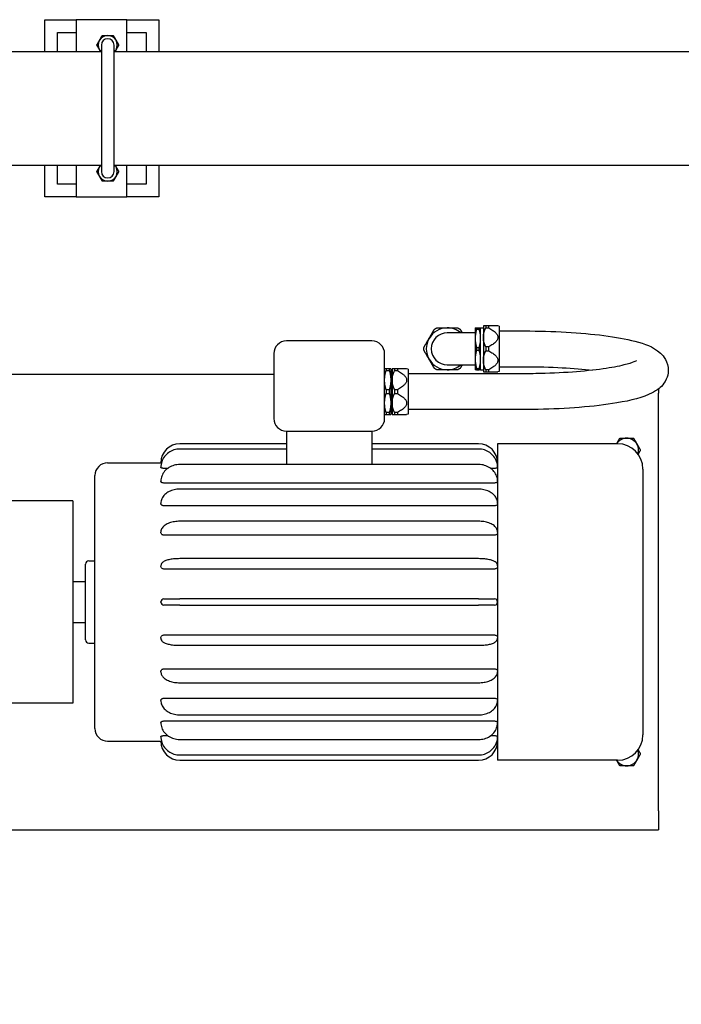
# Model space of a CAD drawing. Header units: inches. Extents: x 4 to 540, y 12 to 340.
# Tile 92 of 122: x 300 to 326, y 224 to 263. Entities that reach past the tile are written whole.
import ezdxf

# ---------------------------------------------------------------- set-up
doc = ezdxf.new("R2010")
doc.units = ezdxf.units.IN
doc.header["$LTSCALE"] = 16
doc.header["$MEASUREMENT"] = 0
doc.layers.get('0').update_dxf_attribs({"lineweight": 25})
doc.layers.add('DIMEN', color=7, linetype='Continuous', lineweight=25)
doc.styles.get("Standard").update_dxf_attribs({"font": 'arial.ttf'})
doc.dimstyles.new('DEFAULT-ANSI$7', dxfattribs={"dimscale": 16, "dimtxt": 0.125, "dimasz": 0.125, "dimexe": 0.125, "dimexo": 0.0625, "dimgap": 0.031496, "dimtad": 0, "dimtih": 1, "dimtoh": 1, "dimrnd": 1e-08, "dimzin": 4, "dimdsep": 46, "dimtxsty": 'Standard', "dimblk": 'Filled-1', "dimcen": 0.09, "dimdle": 0.393701, "dimclrd": 256, "dimclre": 256, "dimclrt": 256, "dimadec": 0, "dimazin": 1, "dimtfac": 1.504, "dimtofl": 0, "dimtmove": 0, "dimatfit": 3, "dimldrblk": 'Filled-1', "dimfxl": 1, "dimtolj": 1, "dimtzin": 4, "dimlwd": 25, "dimlwe": 25, "dimarcsym": 0})

# ---------------------------------------------------------------- blocks, each defined once
blk = doc.blocks.new('Filled-1')
at = {"color": 0}
for p, q in [((0, 0), (-1, 0.25)), ((-1, 0.25), (-1, -0.25)), ((-1, 0), (0, 0)), ((-1, -0.25), (0, 0))]:
    blk.add_line(p, q, dxfattribs=at)
at = {"color": 0, "flags": 128}
blk.add_lwpolyline([(-1, -0.25), (0, 0), (-1, 0.25), (-1, -0.25)], dxfattribs=at)
at = {"color": 0}
blk.add_solid([(-1, -0.25), (0, 0), (-1, 0.25), (-1, -0.25)], dxfattribs=at)

msp = doc.modelspace()

# ---------------------------------------------------------------- linework, layer by layer
for p, q in [((300.497, 261.691), (300.497, 262.941)), ((300.497, 262.941), (301.734, 262.941)), ((303.734, 262.941), (301.734, 262.941)), ((301.734, 262.941), (301.734, 261.691)), ((303.734, 261.691), (303.734, 262.941)), ((303.734, 262.941), (304.997, 262.941)), ((304.997, 262.941), (304.997, 261.691)), ((300.997, 262.441), (301.734, 262.441)), ((300.997, 261.691), (300.997, 262.441)), ((303.734, 262.441), (304.497, 262.441)), ((304.497, 262.441), (304.497, 261.691)), ((302.734, 261.941), (302.734, 256.941)), ((303.234, 256.941), (303.234, 261.941)), ((297.787, 261.691), (302.734, 261.691)), ((303.234, 261.691), (327.724, 261.691)), ((297.787, 257.191), (302.734, 257.191)), ((300.497, 255.941), (300.497, 257.191)), ((300.997, 256.441), (300.997, 257.191)), ((301.734, 257.191), (301.734, 255.941)), ((303.234, 257.191), (327.724, 257.191)), ((303.734, 255.941), (303.734, 257.191)), ((304.497, 257.191), (304.497, 256.441)), ((304.997, 257.191), (304.997, 255.941)), ((301.734, 256.441), (300.997, 256.441)), ((304.497, 256.441), (303.734, 256.441)), ((301.734, 255.941), (300.497, 255.941)), ((301.734, 255.941), (303.734, 255.941)), ((304.997, 255.941), (303.734, 255.941)), ((317.817, 250.847), (317.817, 250.394)), ((318.025, 250.847), (317.915, 250.847)), ((317.915, 250.847), (317.915, 250.77)), ((318.025, 250.847), (318.025, 250.77)), ((318.447, 250.832), (318.392, 250.847)), ((317.494, 250.571), (316.392, 250.571)), ((317.494, 250.768), (317.494, 250.355)), ((317.551, 250.768), (317.653, 250.768)), ((317.551, 250.716), (317.653, 250.716)), ((317.711, 250.355), (317.711, 250.768)), ((317.711, 250.768), (317.817, 250.768)), ((317.915, 250.77), (318.025, 250.77)), ((318.447, 250.832), (318.447, 249.05)), ((318.447, 250.648), (319.447, 250.648)), ((313.417, 250.251), (310.042, 250.251)), ((317.494, 250.355), (317.494, 249.528)), ((317.711, 249.528), (317.711, 250.355)), ((317.817, 250.394), (317.817, 249.489)), ((309.542, 249.751), (309.542, 247.191)), ((313.917, 247.191), (313.917, 249.751)), ((317.551, 249.993), (317.653, 249.993)), ((317.551, 249.889), (317.653, 249.889)), ((318.025, 250.018), (317.915, 250.018)), ((317.915, 250.018), (317.915, 249.864)), ((317.915, 249.864), (318.025, 249.864)), ((318.025, 250.018), (318.025, 249.864)), ((316.392, 249.311), (317.494, 249.311)), ((317.494, 249.528), (317.494, 249.114)), ((317.711, 249.114), (317.711, 249.528)), ((317.817, 249.489), (317.817, 249.036)), ((276.729, 248.941), (309.542, 248.941)), ((314.104, 249.157), (313.974, 249.157)), ((313.974, 249.157), (313.974, 249.08)), ((313.974, 249.08), (314.104, 249.08)), ((314.104, 249.157), (314.104, 249.08)), ((314.161, 249.157), (314.161, 248.704)), ((314.213, 249.078), (314.161, 249.078)), ((314.213, 249.157), (314.213, 248.704)), ((314.421, 249.157), (314.311, 249.157)), ((314.311, 249.157), (314.311, 249.08)), ((314.311, 249.08), (314.421, 249.08)), ((314.421, 249.157), (314.421, 249.08)), ((314.843, 249.142), (314.788, 249.157)), ((314.843, 249.142), (314.843, 247.36)), ((319.447, 248.958), (314.843, 248.958)), ((317.551, 249.166), (317.653, 249.166)), ((317.551, 249.114), (317.653, 249.114)), ((317.711, 249.115), (317.817, 249.115)), ((318.025, 249.113), (317.915, 249.113)), ((317.915, 249.113), (317.915, 249.036)), ((317.915, 249.036), (318.025, 249.036)), ((318.025, 249.113), (318.025, 249.036)), ((318.447, 249.05), (318.392, 249.036)), ((318.447, 249.235), (319.447, 249.235)), ((314.161, 248.704), (314.161, 247.799)), ((314.213, 248.704), (314.213, 247.799)), ((314.104, 248.328), (313.974, 248.328)), ((313.974, 248.328), (313.974, 248.174)), ((313.974, 248.174), (314.104, 248.174)), ((314.104, 248.328), (314.104, 248.174)), ((314.421, 248.328), (314.311, 248.328)), ((314.311, 248.328), (314.311, 248.174)), ((314.311, 248.174), (314.421, 248.174)), ((314.421, 248.328), (314.421, 248.174)), ((324.729, 248.353), (324.729, 248.191)), ((324.729, 231.691), (324.729, 248.191)), ((314.161, 247.799), (314.161, 247.346)), ((314.213, 247.799), (314.213, 247.346)), ((314.104, 247.423), (313.974, 247.423)), ((313.974, 247.423), (313.974, 247.346)), ((313.974, 247.346), (314.104, 247.346)), ((314.104, 247.423), (314.104, 247.346)), ((314.213, 247.425), (314.161, 247.425)), ((314.421, 247.423), (314.311, 247.423)), ((314.311, 247.423), (314.311, 247.346)), ((314.311, 247.346), (314.421, 247.346)), ((314.421, 247.423), (314.421, 247.346)), ((314.843, 247.36), (314.788, 247.346)), ((319.447, 247.545), (314.843, 247.545)), ((310.042, 246.691), (310.042, 245.373)), ((310.042, 246.691), (313.417, 246.691)), ((313.417, 246.691), (313.417, 245.373)), ((310.042, 246.191), (305.829, 246.191)), ((317.629, 246.191), (313.417, 246.191)), ((318.379, 246.191), (318.379, 233.691)), ((323.119, 246.191), (318.379, 246.191)), ((310.042, 245.984), (305.829, 245.984)), ((317.629, 245.984), (313.417, 245.984)), ((302.979, 245.441), (305.079, 245.441)), ((305.079, 245.441), (305.079, 245.441)), ((305.079, 245.254), (305.079, 245.255)), ((305.079, 245.253), (305.079, 245.254)), ((305.079, 245.253), (305.079, 245.253)), ((305.351, 245.22), (305.199, 245.22)), ((317.629, 245.373), (305.829, 245.373)), ((318.259, 245.22), (318.107, 245.22)), ((324.119, 245.191), (324.119, 234.691)), ((302.479, 234.941), (302.479, 244.941)), ((305.079, 244.704), (305.079, 244.707)), ((305.079, 244.702), (305.079, 244.704)), ((305.079, 244.702), (305.079, 244.702)), ((318.259, 244.641), (305.199, 244.641)), ((317.629, 244.399), (305.829, 244.399)), ((301.604, 243.941), (291.604, 243.941)), ((301.604, 243.941), (301.604, 235.941)), ((305.079, 243.83), (305.079, 243.834)), ((305.079, 243.827), (305.079, 243.83)), ((305.079, 243.827), (305.079, 243.827)), ((318.259, 243.741), (305.199, 243.741)), ((317.629, 243.131), (305.829, 243.131)), ((305.079, 242.691), (305.079, 242.696)), ((305.079, 242.687), (305.079, 242.691)), ((305.079, 242.687), (305.079, 242.687)), ((318.259, 242.582), (305.199, 242.582)), ((302.234, 241.566), (302.479, 241.566)), ((317.629, 241.653), (305.829, 241.653)), ((302.109, 238.441), (302.109, 241.441)), ((305.079, 241.365), (305.079, 241.37)), ((305.079, 241.36), (305.079, 241.365)), ((318.259, 241.244), (305.199, 241.244)), ((301.604, 240.754), (302.109, 240.754)), ((305.199, 240.066), (305.829, 240.066)), ((317.629, 240.066), (305.829, 240.066)), ((317.629, 240.066), (318.259, 240.066)), ((305.079, 239.941), (305.079, 239.946)), ((305.079, 239.936), (305.079, 239.941)), ((305.829, 239.816), (305.199, 239.816)), ((305.829, 239.816), (317.629, 239.816)), ((318.259, 239.816), (317.629, 239.816)), ((301.604, 239.129), (302.109, 239.129)), ((305.079, 238.518), (305.079, 238.523)), ((305.079, 238.513), (305.079, 238.518)), ((305.199, 238.639), (318.259, 238.639)), ((302.234, 238.316), (302.479, 238.316)), ((305.829, 238.23), (317.629, 238.23)), ((305.199, 237.3), (318.259, 237.3)), ((305.079, 237.196), (305.079, 237.196)), ((305.079, 237.191), (305.079, 237.196)), ((305.079, 237.187), (305.079, 237.191)), ((305.829, 236.752), (317.629, 236.752)), ((305.199, 236.142), (318.259, 236.142)), ((301.604, 235.941), (291.604, 235.941)), ((305.079, 236.056), (305.079, 236.056)), ((305.079, 236.052), (305.079, 236.056)), ((305.079, 236.049), (305.079, 236.052)), ((305.829, 235.483), (317.629, 235.483)), ((305.079, 235.181), (305.079, 235.181)), ((305.079, 235.178), (305.079, 235.181)), ((305.079, 235.176), (305.079, 235.178)), ((305.199, 235.242), (318.259, 235.242)), ((305.079, 234.63), (305.079, 234.63)), ((305.079, 234.629), (305.079, 234.63)), ((305.079, 234.627), (305.079, 234.629)), ((305.199, 234.662), (305.351, 234.662)), ((305.829, 234.51), (317.629, 234.51)), ((318.107, 234.662), (318.259, 234.662)), ((302.979, 234.441), (305.079, 234.441)), ((305.079, 234.441), (305.079, 234.441)), ((305.829, 233.899), (317.629, 233.899)), ((305.829, 233.691), (317.629, 233.691)), ((323.119, 233.691), (318.379, 233.691)), ((324.729, 231.691), (324.729, 230.941)), ((276.729, 230.941), (324.729, 230.941))]:
    msp.add_line(p, q)
for centre, radius, start, end in [((302.984, 261.941), 0.375, 150, 210), ((302.984, 261.941), 0.375, 90, 150), ((302.984, 261.941), 0.25, 0, 180), ((302.984, 261.941), 0.375, 30, 90), ((302.984, 261.941), 0.375, 330, 30), ((302.984, 261.941), 0.375, 210, 221.8103), ((302.984, 261.941), 0.375, 318.1897, 330), ((302.984, 256.941), 0.375, 150, 210), ((302.984, 256.941), 0.375, 138.1897, 150), ((302.984, 256.941), 0.375, 30, 41.8103), ((302.984, 256.941), 0.375, 330, 30), ((302.984, 256.941), 0.375, 210, 270), ((302.984, 256.941), 0.25, 180, 0), ((302.984, 256.941), 0.375, 270, 330), ((316.392, 249.941), 0.827, 90, 150), ((316.392, 249.941), 0.63, 90, 270), ((316.392, 249.941), 0.827, 49.6222, 90), ((310.042, 249.751), 0.5, 90, 180), ((313.417, 249.751), 0.5, 0, 90), ((316.392, 249.941), 0.827, 150, 210), ((316.392, 249.941), 0.827, 210, 270), ((316.392, 249.941), 0.827, 270, 310.3778), ((310.042, 247.191), 0.5, 180, 270), ((313.417, 247.191), 0.5, 270, 0), ((305.829, 245.441), 0.75, 90, 180), ((317.629, 245.441), 0.75, 0, 90), ((323.479, 245.941), 0.469, 90, 147.7883), ((323.119, 245.191), 1, 0, 90), ((323.479, 245.941), 0.469, 30, 90), ((323.479, 245.941), 0.469, 340.8295, 30), ((302.979, 244.941), 0.5, 90, 180), ((302.234, 241.441), 0.125, 90, 180), ((305.199, 239.946), 0.12, 90, 180), ((318.259, 239.946), 0.12, 0, 90), ((305.199, 239.936), 0.12, 180, 270), ((318.259, 239.936), 0.12, 270, 0), ((302.234, 238.441), 0.125, 180, 270), ((302.979, 234.941), 0.5, 180, 270), ((323.119, 234.691), 1, 270, 0), ((305.829, 234.441), 0.75, 180, 270), ((317.629, 234.441), 0.75, 270, 0), ((323.479, 233.941), 0.469, 330, 19.1705), ((323.479, 233.941), 0.469, 212.2117, 270), ((323.479, 233.941), 0.469, 270, 330)]:
    msp.add_arc(centre, radius, start, end)
for points, weights in [([(302.551, 261.941), (302.609, 262.042), (302.66, 262.129)], [1.10906450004, 1.0930923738, 1]), ([(302.66, 262.129), (302.71, 262.216), (302.768, 262.316)], [1, 1.0930923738, 1.10906450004]), ([(302.768, 262.316), (302.884, 262.316), (302.984, 262.316)], [1.10906450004, 1.0930923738, 1]), ([(302.984, 262.316), (303.085, 262.316), (303.201, 262.316)], [1, 1.0930923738, 1.10906450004]), ([(303.201, 262.316), (303.259, 262.216), (303.309, 262.129)], [1.10906450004, 1.0930923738, 1]), ([(303.309, 262.129), (303.359, 262.042), (303.417, 261.941)], [1, 1.0930923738, 1.10906450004]), ([(302.66, 261.754), (302.609, 261.841), (302.551, 261.941)], [1, 1.0930923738, 1.10906450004]), ([(302.696, 261.691), (302.677, 261.723), (302.66, 261.754)], [1.0538139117, 1.03125299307, 1]), ([(303.309, 261.754), (303.291, 261.723), (303.273, 261.691)], [1, 1.03125299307, 1.0538139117]), ([(303.417, 261.941), (303.359, 261.841), (303.309, 261.754)], [1.10906450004, 1.0930923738, 1]), ([(302.551, 256.941), (302.609, 257.042), (302.66, 257.129)], [1.10906450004, 1.0930923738, 1]), ([(302.66, 257.129), (302.677, 257.16), (302.696, 257.191)], [1, 1.03125299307, 1.0538139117]), ([(303.273, 257.191), (303.291, 257.16), (303.309, 257.129)], [1.0538139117, 1.03125299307, 1]), ([(303.309, 257.129), (303.359, 257.042), (303.417, 256.941)], [1, 1.0930923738, 1.10906450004]), ([(302.66, 256.754), (302.609, 256.841), (302.551, 256.941)], [1, 1.0930923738, 1.10906450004]), ([(302.768, 256.566), (302.71, 256.667), (302.66, 256.754)], [1.10906450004, 1.0930923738, 1]), ([(303.309, 256.754), (303.259, 256.667), (303.201, 256.566)], [1, 1.0930923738, 1.10906450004]), ([(303.417, 256.941), (303.359, 256.841), (303.309, 256.754)], [1.10906450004, 1.0930923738, 1]), ([(302.984, 256.566), (302.884, 256.566), (302.768, 256.566)], [1, 1.0930923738, 1.10906450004]), ([(303.201, 256.566), (303.085, 256.566), (302.984, 256.566)], [1.10906450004, 1.0930923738, 1]), ([(317.915, 250.847), (317.817, 250.847), (317.817, 250.847)], [1, 1.02683486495, 1]), ([(318.392, 250.847), (318.392, 250.847), (318.025, 250.847)], [1.05438983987, 1.05438983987, 1]), ([(315.676, 250.355), (315.774, 250.525), (315.884, 250.716)], [1, 1.0355343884, 1.01151101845]), ([(315.884, 250.716), (315.929, 250.742), (315.974, 250.768)], [1.02365082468, 1.02525793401, 1.02365082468]), ([(315.974, 250.768), (316.195, 250.768), (316.392, 250.768)], [1.01151101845, 1.0355343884, 1]), ([(316.392, 250.768), (316.589, 250.768), (316.809, 250.768)], [1, 1.0355343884, 1.01151101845]), ([(316.809, 250.768), (316.854, 250.742), (316.899, 250.716)], [1.02365082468, 1.02525793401, 1.02365082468]), ([(316.899, 250.716), (316.943, 250.641), (316.983, 250.571)], [1.01151101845, 1.02081958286, 1.02118612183]), ([(317.494, 250.768), (317.494, 250.768), (317.551, 250.768)], [1, 1.0355343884, 1.01151101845]), ([(317.551, 250.716), (317.494, 250.525), (317.494, 250.355)], [1.01151101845, 1.0355343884, 1]), ([(317.551, 250.768), (317.55, 250.742), (317.551, 250.716)], [1.02365082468, 1.02525793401, 1.02365082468]), ([(317.653, 250.768), (317.711, 250.768), (317.711, 250.768)], [1.01151101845, 1.0355343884, 1]), ([(317.653, 250.716), (317.655, 250.742), (317.653, 250.768)], [1.02365082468, 1.02525793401, 1.02365082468]), ([(317.711, 250.355), (317.711, 250.525), (317.653, 250.716)], [1, 1.0355343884, 1.01151101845]), ([(317.817, 250.394), (317.817, 250.572), (317.915, 250.77)], [1, 1.02683486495, 1]), ([(318.025, 250.77), (318.724, 250.394), (318.025, 250.018)], [1, 1.10877967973, 1]), ([(315.467, 249.993), (315.577, 250.184), (315.676, 250.355)], [1.01151101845, 1.0355343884, 1]), ([(317.494, 250.355), (317.494, 250.184), (317.551, 249.993)], [1, 1.0355343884, 1.01151101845]), ([(317.653, 249.993), (317.711, 250.184), (317.711, 250.355)], [1.01151101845, 1.0355343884, 1]), ([(317.915, 250.018), (317.817, 250.216), (317.817, 250.394)], [1, 1.02683486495, 1]), ([(315.467, 249.889), (315.467, 249.941), (315.467, 249.993)], [1.02365082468, 1.02525793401, 1.02365082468]), ([(315.676, 249.528), (315.577, 249.698), (315.467, 249.889)], [1, 1.0355343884, 1.01151101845]), ([(317.551, 249.889), (317.494, 249.698), (317.494, 249.528)], [1.01151101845, 1.0355343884, 1]), ([(317.551, 249.993), (317.55, 249.941), (317.551, 249.889)], [1.02365082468, 1.02525793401, 1.02365082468]), ([(317.653, 249.889), (317.655, 249.941), (317.653, 249.993)], [1.02365082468, 1.02525793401, 1.02365082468]), ([(317.711, 249.528), (317.711, 249.698), (317.653, 249.889)], [1, 1.0355343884, 1.01151101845]), ([(317.817, 249.489), (317.817, 249.667), (317.915, 249.864)], [1, 1.02683486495, 1]), ([(318.025, 249.864), (318.724, 249.489), (318.025, 249.113)], [1, 1.10877967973, 1]), ([(315.884, 249.166), (315.774, 249.357), (315.676, 249.528)], [1.01151101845, 1.0355343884, 1]), ([(316.983, 249.311), (316.943, 249.241), (316.899, 249.166)], [1.02118612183, 1.02081958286, 1.01151101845]), ([(317.494, 249.528), (317.494, 249.357), (317.551, 249.166)], [1, 1.0355343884, 1.01151101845]), ([(317.653, 249.166), (317.711, 249.357), (317.711, 249.528)], [1.01151101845, 1.0355343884, 1]), ([(317.915, 249.113), (317.817, 249.31), (317.817, 249.489)], [1, 1.02683486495, 1]), ([(313.974, 249.157), (313.917, 249.157), (313.917, 249.157)], [1, 1.02683486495, 1]), ([(313.917, 248.704), (313.917, 248.882), (313.974, 249.08)], [1, 1.02683486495, 1]), ([(314.161, 249.157), (314.161, 249.157), (314.104, 249.157)], [1, 1.02683486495, 1]), ([(314.104, 249.08), (314.161, 248.882), (314.161, 248.704)], [1, 1.02683486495, 1]), ([(314.311, 249.157), (314.213, 249.157), (314.213, 249.157)], [1, 1.02683486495, 1]), ([(314.213, 248.704), (314.213, 248.882), (314.311, 249.08)], [1, 1.02683486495, 1]), ([(314.788, 249.157), (314.788, 249.157), (314.421, 249.157)], [1.05438983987, 1.05438983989, 1]), ([(314.421, 249.08), (315.12, 248.704), (314.421, 248.328)], [1, 1.10877967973, 1]), ([(315.974, 249.114), (315.929, 249.14), (315.884, 249.166)], [1.02365082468, 1.02525793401, 1.02365082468]), ([(316.392, 249.114), (316.195, 249.114), (315.974, 249.114)], [1, 1.0355343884, 1.01151101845]), ([(316.809, 249.114), (316.589, 249.114), (316.392, 249.114)], [1.01151101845, 1.0355343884, 1]), ([(316.899, 249.166), (316.854, 249.14), (316.809, 249.114)], [1.02365082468, 1.02525793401, 1.02365082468]), ([(317.551, 249.114), (317.494, 249.114), (317.494, 249.114)], [1.01151101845, 1.0355343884, 1]), ([(317.551, 249.166), (317.55, 249.14), (317.551, 249.114)], [1.02365082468, 1.02525793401, 1.02365082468]), ([(317.653, 249.114), (317.655, 249.14), (317.653, 249.166)], [1.02365082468, 1.02525793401, 1.02365082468]), ([(317.711, 249.114), (317.711, 249.114), (317.653, 249.114)], [1, 1.0355343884, 1.01151101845]), ([(317.817, 249.036), (317.817, 249.036), (317.915, 249.036)], [1, 1.02683486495, 1]), ([(318.025, 249.036), (318.392, 249.036), (318.392, 249.036)], [1, 1.05438983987, 1.05438983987]), ([(313.974, 248.328), (313.917, 248.526), (313.917, 248.704)], [1, 1.02683486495, 1]), ([(314.161, 248.704), (314.161, 248.526), (314.104, 248.328)], [1, 1.02683486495, 1]), ([(314.311, 248.328), (314.213, 248.526), (314.213, 248.704)], [1, 1.02683486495, 1]), ([(313.917, 247.799), (313.917, 247.977), (313.974, 248.174)], [1, 1.02683486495, 1]), ([(314.104, 248.174), (314.161, 247.977), (314.161, 247.799)], [1, 1.02683486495, 1]), ([(314.213, 247.799), (314.213, 247.977), (314.311, 248.174)], [1, 1.02683486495, 1]), ([(314.421, 248.174), (315.12, 247.799), (314.421, 247.423)], [1, 1.10877967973, 1]), ([(313.974, 247.423), (313.917, 247.62), (313.917, 247.799)], [1, 1.02683486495, 1]), ([(314.161, 247.799), (314.161, 247.62), (314.104, 247.423)], [1, 1.02683486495, 1]), ([(314.311, 247.423), (314.213, 247.62), (314.213, 247.799)], [1, 1.02683486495, 1]), ([(313.917, 247.346), (313.917, 247.346), (313.974, 247.346)], [1, 1.02683486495, 1]), ([(314.104, 247.346), (314.161, 247.346), (314.161, 247.346)], [1, 1.02683486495, 1]), ([(314.213, 247.346), (314.213, 247.346), (314.311, 247.346)], [1, 1.02683486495, 1]), ([(314.421, 247.346), (314.788, 247.346), (314.788, 247.346)], [1, 1.05438983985, 1.05438983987]), ([(323.082, 246.191), (323.141, 246.293), (323.209, 246.41)], [1.00486071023, 1.03534504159, 1]), ([(323.209, 246.41), (323.354, 246.41), (323.479, 246.41)], [1, 1.0379548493, 1]), ([(323.479, 246.41), (323.605, 246.41), (323.75, 246.41)], [1, 1.0379548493, 1]), ([(323.75, 246.41), (323.823, 246.285), (323.886, 246.176)], [1, 1.0379548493, 1]), ([(323.886, 246.176), (323.948, 246.067), (324.021, 245.941)], [1, 1.0379548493, 1]), ([(324.021, 245.941), (323.971, 245.855), (323.928, 245.78)], [1, 1.02561486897, 1.016655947]), ([(324.021, 233.941), (323.948, 233.816), (323.886, 233.707)], [1, 1.0379548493, 1]), ([(323.928, 234.103), (323.971, 234.027), (324.021, 233.941)], [1.01665594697, 1.02561486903, 1]), ([(323.209, 233.472), (323.141, 233.59), (323.082, 233.691)], [1, 1.03534504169, 1.00486071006]), ([(323.479, 233.472), (323.354, 233.472), (323.209, 233.472)], [1, 1.0379548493, 1]), ([(323.75, 233.472), (323.605, 233.472), (323.479, 233.472)], [1, 1.0379548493, 1]), ([(323.886, 233.707), (323.823, 233.598), (323.75, 233.472)], [1, 1.0379548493, 1])]:
    msp.add_rational_spline(points, weights, degree=2)
for points, knots in [([(319.447, 250.648), (320.002, 250.648), (320.558, 250.632), (321.618, 250.571), (322.122, 250.525), (323.041, 250.405), (323.453, 250.33), (324.201, 250.133), (324.507, 250.052), (324.882, 249.705), (324.95, 249.629), (325.074, 249.409), (325.124, 249.252), (325.122, 248.962), (325.09, 248.838), (324.99, 248.618), (324.918, 248.528), (324.729, 248.337), (324.609, 248.265), (324.112, 248.01), (323.664, 247.902), (322.65, 247.729), (322.149, 247.67), (321.093, 247.586), (320.542, 247.56), (319.805, 247.546), (319.626, 247.545), (319.447, 247.545)], [1.570796, 1.570796, 1.570796, 1.570796, 1.8983, 1.8983, 2.227944, 2.227944, 2.567845, 2.567845, 2.959864, 2.959864, 3.045512, 3.045512, 3.142977, 3.142977, 3.219144, 3.219144, 3.308827, 3.308827, 3.4619, 3.4619, 3.925089, 3.925089, 4.275277, 4.275277, 4.606944, 4.606944, 4.712389, 4.712389, 4.712389, 4.712389]), ([(323.871, 249.476), (323.871, 249.476), (323.87, 249.475), (323.863, 249.47), (323.826, 249.449), (323.679, 249.39), (323.543, 249.346), (323.15, 249.248), (322.869, 249.195), (322.188, 249.098), (321.777, 249.055), (320.878, 248.99), (320.389, 248.969), (319.743, 248.959), (319.595, 248.958), (319.447, 248.958)], [3.381197, 3.381197, 3.381197, 3.381197, 3.396889, 3.396889, 3.536553, 3.536553, 3.744185, 3.744185, 4.012937, 4.012937, 4.311482, 4.311482, 4.620667, 4.620667, 4.712389, 4.712389, 4.712389, 4.712389]), ([(319.447, 249.235), (319.952, 249.235), (320.457, 249.221), (321.362, 249.172), (321.767, 249.138), (322.133, 249.096)], [1.5707963, 1.5707963, 1.5707963, 1.5707963, 1.8832766, 1.8832766, 2.1611946, 2.1611946, 2.1611946, 2.1611946]), ([(305.829, 245.984), (305.751, 245.984), (305.673, 245.972), (305.524, 245.925), (305.454, 245.89), (305.327, 245.801), (305.27, 245.747), (305.177, 245.623), (305.141, 245.554), (305.092, 245.409), (305.079, 245.332), (305.079, 245.255)], [4.712389, 4.712389, 4.712389, 4.712389, 5.026548, 5.026548, 5.340708, 5.340708, 5.654867, 5.654867, 5.969026, 5.969026, 6.283185, 6.283185, 6.283185, 6.283185]), ([(318.379, 245.255), (318.379, 245.332), (318.367, 245.409), (318.318, 245.554), (318.281, 245.623), (318.189, 245.747), (318.132, 245.801), (318.005, 245.89), (317.934, 245.925), (317.786, 245.972), (317.707, 245.984), (317.629, 245.984)], [3.141593, 3.141593, 3.141593, 3.141593, 3.455752, 3.455752, 3.769911, 3.769911, 4.08407, 4.08407, 4.39823, 4.39823, 4.712389, 4.712389, 4.712389, 4.712389]), ([(305.104, 245.441), (305.098, 245.441), (305.093, 245.441), (305.082, 245.441), (305.079, 245.441), (305.079, 245.441)], [0.2690207, 0.2690207, 0.2690207, 0.2690207, 0.3444551, 0.3444551, 0.4592741, 0.4592741, 0.4592741, 0.4592741]), ([(318.379, 245.441), (318.379, 245.441), (318.376, 245.441), (318.366, 245.441), (318.361, 245.441), (318.355, 245.441)], [0.4592702, 0.4592702, 0.4592702, 0.4592702, 0.5740888, 0.5740888, 0.6495235, 0.6495235, 0.6495235, 0.6495235]), ([(305.829, 245.373), (305.752, 245.373), (305.676, 245.362), (305.529, 245.321), (305.459, 245.29), (305.332, 245.21), (305.275, 245.161), (305.181, 245.049), (305.143, 244.985), (305.093, 244.851), (305.08, 244.781), (305.079, 244.709), (305.079, 244.708), (305.079, 244.707)], [4.712389, 4.712389, 4.712389, 4.712389, 5.026548, 5.026548, 5.340708, 5.340708, 5.654867, 5.654867, 5.969026, 5.969026, 6.278275, 6.278275, 6.283185, 6.283185, 6.283185, 6.283185]), ([(305.199, 245.22), (305.184, 245.22), (305.168, 245.221), (305.139, 245.224), (305.125, 245.227), (305.104, 245.233), (305.095, 245.237), (305.082, 245.244), (305.079, 245.249), (305.079, 245.253)], [0, 0, 0, 0, 0.1148181, 0.1148181, 0.2296362, 0.2296362, 0.3444551, 0.3444551, 0.4592741, 0.4592741, 0.4592741, 0.4592741]), ([(318.379, 244.707), (318.379, 244.776), (318.367, 244.846), (318.319, 244.978), (318.283, 245.041), (318.191, 245.154), (318.135, 245.204), (318.009, 245.285), (317.94, 245.317), (317.793, 245.36), (317.717, 245.372), (317.636, 245.372), (317.633, 245.373), (317.629, 245.373)], [3.141593, 3.141593, 3.141593, 3.141593, 3.446684, 3.446684, 3.755715, 3.755715, 4.069874, 4.069874, 4.384033, 4.384033, 4.698192, 4.698192, 4.712389, 4.712389, 4.712389, 4.712389]), ([(318.379, 245.253), (318.379, 245.249), (318.376, 245.244), (318.364, 245.237), (318.355, 245.233), (318.334, 245.227), (318.32, 245.224), (318.29, 245.221), (318.274, 245.22), (318.259, 245.22)], [0.4592702, 0.4592702, 0.4592702, 0.4592702, 0.5740888, 0.5740888, 0.6889075, 0.6889075, 0.8037259, 0.8037259, 0.9185443, 0.9185443, 0.9185443, 0.9185443]), ([(305.199, 244.641), (305.184, 244.641), (305.168, 244.642), (305.139, 244.649), (305.125, 244.653), (305.104, 244.664), (305.095, 244.671), (305.082, 244.686), (305.079, 244.694), (305.079, 244.702)], [0, 0, 0, 0, 0.1148181, 0.1148181, 0.2296362, 0.2296362, 0.3444551, 0.3444551, 0.4592741, 0.4592741, 0.4592741, 0.4592741]), ([(318.379, 244.702), (318.379, 244.694), (318.376, 244.686), (318.364, 244.671), (318.355, 244.664), (318.334, 244.653), (318.32, 244.649), (318.29, 244.642), (318.274, 244.641), (318.259, 244.641)], [0.4592702, 0.4592702, 0.4592702, 0.4592702, 0.5740888, 0.5740888, 0.6889075, 0.6889075, 0.8037259, 0.8037259, 0.9185443, 0.9185443, 0.9185443, 0.9185443]), ([(305.829, 244.399), (305.754, 244.399), (305.68, 244.391), (305.536, 244.358), (305.467, 244.333), (305.341, 244.269), (305.284, 244.229), (305.188, 244.135), (305.148, 244.081), (305.096, 243.966), (305.081, 243.906), (305.079, 243.841), (305.079, 243.838), (305.079, 243.834)], [4.712389, 4.712389, 4.712389, 4.712389, 5.026548, 5.026548, 5.340708, 5.340708, 5.654867, 5.654867, 5.969026, 5.969026, 6.264767, 6.264767, 6.283185, 6.283185, 6.283185, 6.283185]), ([(318.379, 243.834), (318.379, 243.891), (318.368, 243.948), (318.323, 244.058), (318.29, 244.11), (318.203, 244.205), (318.148, 244.248), (318.027, 244.318), (317.96, 244.345), (317.819, 244.384), (317.744, 244.396), (317.656, 244.399), (317.643, 244.399), (317.629, 244.399)], [3.141593, 3.141593, 3.141593, 3.141593, 3.420963, 3.420963, 3.713654, 3.713654, 4.027814, 4.027814, 4.341973, 4.341973, 4.656132, 4.656132, 4.712389, 4.712389, 4.712389, 4.712389]), ([(305.199, 243.741), (305.184, 243.741), (305.168, 243.743), (305.139, 243.752), (305.125, 243.759), (305.104, 243.774), (305.095, 243.784), (305.082, 243.805), (305.079, 243.816), (305.079, 243.827)], [0, 0, 0, 0, 0.1148181, 0.1148181, 0.2296362, 0.2296362, 0.3444551, 0.3444551, 0.4592741, 0.4592741, 0.4592741, 0.4592741]), ([(318.379, 243.827), (318.379, 243.816), (318.376, 243.805), (318.364, 243.784), (318.355, 243.774), (318.334, 243.759), (318.32, 243.752), (318.29, 243.743), (318.274, 243.741), (318.259, 243.741)], [0.4592702, 0.4592702, 0.4592702, 0.4592702, 0.5740891, 0.5740891, 0.6889081, 0.6889081, 0.8037262, 0.8037262, 0.9185443, 0.9185443, 0.9185443, 0.9185443]), ([(305.829, 243.131), (305.757, 243.131), (305.685, 243.125), (305.546, 243.102), (305.479, 243.086), (305.357, 243.041), (305.301, 243.013), (305.203, 242.946), (305.161, 242.906), (305.102, 242.815), (305.083, 242.766), (305.08, 242.708), (305.079, 242.702), (305.079, 242.696)], [4.712389, 4.712389, 4.712389, 4.712389, 5.026548, 5.026548, 5.340708, 5.340708, 5.654867, 5.654867, 5.969026, 5.969026, 6.250951, 6.250951, 6.283185, 6.283185, 6.283185, 6.283185]), ([(318.379, 242.696), (318.379, 242.737), (318.37, 242.778), (318.333, 242.858), (318.305, 242.895), (318.23, 242.968), (318.18, 243.001), (318.068, 243.056), (318.005, 243.078), (317.873, 243.111), (317.803, 243.122), (317.697, 243.129), (317.663, 243.131), (317.629, 243.131)], [3.141593, 3.141593, 3.141593, 3.141593, 3.365958, 3.365958, 3.62195, 3.62195, 3.936109, 3.936109, 4.250268, 4.250268, 4.564428, 4.564428, 4.712389, 4.712389, 4.712389, 4.712389]), ([(305.199, 242.582), (305.184, 242.582), (305.168, 242.585), (305.139, 242.596), (305.125, 242.604), (305.104, 242.622), (305.095, 242.634), (305.082, 242.66), (305.079, 242.674), (305.079, 242.687)], [0, 0, 0, 0, 0.1148181, 0.1148181, 0.2296362, 0.2296362, 0.3444551, 0.3444551, 0.4592741, 0.4592741, 0.4592741, 0.4592741]), ([(318.379, 242.687), (318.379, 242.674), (318.376, 242.66), (318.364, 242.634), (318.355, 242.622), (318.334, 242.604), (318.32, 242.596), (318.29, 242.585), (318.274, 242.582), (318.259, 242.582)], [0.4592702, 0.4592702, 0.4592702, 0.4592702, 0.5740888, 0.5740888, 0.6889075, 0.6889075, 0.8037259, 0.8037259, 0.9185443, 0.9185443, 0.9185443, 0.9185443]), ([(305.829, 241.653), (305.76, 241.653), (305.691, 241.65), (305.558, 241.639), (305.495, 241.63), (305.379, 241.609), (305.326, 241.595), (305.233, 241.562), (305.192, 241.543), (305.137, 241.499), (305.12, 241.482), (305.09, 241.434), (305.079, 241.403), (305.079, 241.37)], [4.712389, 4.712389, 4.712389, 4.712389, 5.026548, 5.026548, 5.340708, 5.340708, 5.654867, 5.654867, 5.969026, 5.969026, 6.125486, 6.125486, 6.283185, 6.283185, 6.283185, 6.283185]), ([(318.379, 241.37), (318.379, 241.394), (318.374, 241.417), (318.354, 241.461), (318.339, 241.48), (318.298, 241.522), (318.269, 241.539), (318.195, 241.575), (318.148, 241.59), (318.042, 241.617), (317.983, 241.627), (317.856, 241.643), (317.789, 241.649), (317.69, 241.652), (317.66, 241.653), (317.629, 241.653)], [3.141593, 3.141593, 3.141593, 3.141593, 3.257036, 3.257036, 3.394424, 3.394424, 3.632459, 3.632459, 3.946618, 3.946618, 4.260777, 4.260777, 4.574937, 4.574937, 4.712389, 4.712389, 4.712389, 4.712389]), ([(305.199, 241.244), (305.184, 241.244), (305.168, 241.247), (305.139, 241.259), (305.125, 241.267), (305.104, 241.288), (305.095, 241.301), (305.082, 241.33), (305.079, 241.345), (305.079, 241.36)], [0, 0, 0, 0, 0.1148181, 0.1148181, 0.2296362, 0.2296362, 0.3444551, 0.3444551, 0.4592741, 0.4592741, 0.4592741, 0.4592741]), ([(318.379, 241.36), (318.379, 241.345), (318.376, 241.33), (318.364, 241.301), (318.355, 241.288), (318.334, 241.267), (318.32, 241.259), (318.29, 241.247), (318.274, 241.244), (318.259, 241.244)], [0.4592702, 0.4592702, 0.4592702, 0.4592702, 0.5740888, 0.5740888, 0.6889075, 0.6889075, 0.8037259, 0.8037259, 0.9185443, 0.9185443, 0.9185443, 0.9185443]), ([(305.079, 238.523), (305.079, 238.537), (305.082, 238.553), (305.095, 238.581), (305.104, 238.594), (305.125, 238.615), (305.139, 238.624), (305.168, 238.636), (305.184, 238.639), (305.199, 238.639)], [-0.4592741, -0.4592741, -0.4592741, -0.4592741, -0.3444551, -0.3444551, -0.2296362, -0.2296362, -0.1148181, -0.1148181, 0, 0, 0, 0]), ([(305.079, 238.513), (305.079, 238.489), (305.085, 238.465), (305.105, 238.421), (305.119, 238.403), (305.161, 238.361), (305.19, 238.343), (305.263, 238.308), (305.31, 238.292), (305.417, 238.266), (305.476, 238.255), (305.603, 238.239), (305.67, 238.234), (305.769, 238.23), (305.799, 238.23), (305.829, 238.23)], [6.283185, 6.283185, 6.283185, 6.283185, 6.398628, 6.398628, 6.536016, 6.536016, 6.774051, 6.774051, 7.088211, 7.088211, 7.40237, 7.40237, 7.716529, 7.716529, 7.853982, 7.853982, 7.853982, 7.853982]), ([(317.629, 238.23), (317.699, 238.23), (317.768, 238.233), (317.9, 238.244), (317.964, 238.252), (318.08, 238.274), (318.133, 238.287), (318.226, 238.321), (318.267, 238.339), (318.322, 238.383), (318.339, 238.401), (318.368, 238.448), (318.379, 238.48), (318.379, 238.513)], [1.570796, 1.570796, 1.570796, 1.570796, 1.884956, 1.884956, 2.199115, 2.199115, 2.513274, 2.513274, 2.827433, 2.827433, 2.983893, 2.983893, 3.141593, 3.141593, 3.141593, 3.141593]), ([(318.259, 238.639), (318.274, 238.639), (318.29, 238.636), (318.32, 238.624), (318.334, 238.615), (318.355, 238.594), (318.364, 238.581), (318.376, 238.553), (318.379, 238.537), (318.379, 238.523)], [0.9185443, 0.9185443, 0.9185443, 0.9185443, 1.0333627, 1.0333627, 1.1481811, 1.1481811, 1.2629997, 1.2629997, 1.3778184, 1.3778184, 1.3778184, 1.3778184]), ([(305.079, 237.196), (305.079, 237.209), (305.082, 237.223), (305.095, 237.248), (305.104, 237.26), (305.125, 237.279), (305.139, 237.287), (305.168, 237.298), (305.184, 237.3), (305.199, 237.3)], [-0.4592741, -0.4592741, -0.4592741, -0.4592741, -0.3444551, -0.3444551, -0.2296362, -0.2296362, -0.1148181, -0.1148181, 0, 0, 0, 0]), ([(318.259, 237.3), (318.274, 237.3), (318.29, 237.298), (318.32, 237.287), (318.334, 237.279), (318.355, 237.26), (318.364, 237.248), (318.376, 237.223), (318.379, 237.209), (318.379, 237.196)], [0.9185443, 0.9185443, 0.9185443, 0.9185443, 1.0333627, 1.0333627, 1.1481811, 1.1481811, 1.2629997, 1.2629997, 1.3778184, 1.3778184, 1.3778184, 1.3778184]), ([(305.079, 237.187), (305.079, 237.145), (305.089, 237.104), (305.125, 237.025), (305.154, 236.987), (305.229, 236.915), (305.279, 236.882), (305.391, 236.827), (305.453, 236.805), (305.586, 236.772), (305.656, 236.761), (305.761, 236.753), (305.795, 236.752), (305.829, 236.752)], [0, 0, 0, 0, 0.224365, 0.224365, 0.480357, 0.480357, 0.794516, 0.794516, 1.108676, 1.108676, 1.422835, 1.422835, 1.570796, 1.570796, 1.570796, 1.570796]), ([(317.629, 236.752), (317.702, 236.752), (317.774, 236.758), (317.913, 236.78), (317.979, 236.797), (318.102, 236.842), (318.158, 236.869), (318.256, 236.937), (318.298, 236.976), (318.357, 237.067), (318.375, 237.117), (318.379, 237.175), (318.379, 237.181), (318.379, 237.187)], [1.570796, 1.570796, 1.570796, 1.570796, 1.884956, 1.884956, 2.199115, 2.199115, 2.513274, 2.513274, 2.827433, 2.827433, 3.109358, 3.109358, 3.141593, 3.141593, 3.141593, 3.141593]), ([(305.079, 236.056), (305.079, 236.066), (305.082, 236.078), (305.095, 236.099), (305.104, 236.109), (305.125, 236.124), (305.139, 236.131), (305.168, 236.139), (305.184, 236.142), (305.199, 236.142)], [-0.4592741, -0.4592741, -0.4592741, -0.4592741, -0.3444551, -0.3444551, -0.2296362, -0.2296362, -0.1148181, -0.1148181, 0, 0, 0, 0]), ([(318.259, 236.142), (318.274, 236.142), (318.29, 236.139), (318.32, 236.131), (318.334, 236.124), (318.355, 236.109), (318.364, 236.099), (318.376, 236.078), (318.379, 236.066), (318.379, 236.056)], [0.9185443, 0.9185443, 0.9185443, 0.9185443, 1.0333624, 1.0333624, 1.1481805, 1.1481805, 1.2629994, 1.2629994, 1.3778184, 1.3778184, 1.3778184, 1.3778184]), ([(305.079, 236.049), (305.079, 235.991), (305.091, 235.934), (305.135, 235.825), (305.169, 235.773), (305.256, 235.677), (305.31, 235.635), (305.432, 235.565), (305.499, 235.537), (305.64, 235.498), (305.714, 235.487), (305.803, 235.483), (305.816, 235.483), (305.829, 235.483)], [0, 0, 0, 0, 0.279371, 0.279371, 0.572062, 0.572062, 0.886221, 0.886221, 1.20038, 1.20038, 1.514539, 1.514539, 1.570796, 1.570796, 1.570796, 1.570796]), ([(317.629, 235.483), (317.704, 235.483), (317.779, 235.492), (317.923, 235.525), (317.992, 235.549), (318.117, 235.614), (318.174, 235.654), (318.271, 235.748), (318.31, 235.802), (318.363, 235.917), (318.378, 235.977), (318.379, 236.041), (318.379, 236.045), (318.379, 236.049)], [1.570796, 1.570796, 1.570796, 1.570796, 1.884956, 1.884956, 2.199115, 2.199115, 2.513274, 2.513274, 2.827433, 2.827433, 3.123174, 3.123174, 3.141593, 3.141593, 3.141593, 3.141593]), ([(305.079, 235.181), (305.079, 235.188), (305.082, 235.196), (305.095, 235.211), (305.104, 235.218), (305.125, 235.229), (305.139, 235.234), (305.168, 235.24), (305.184, 235.242), (305.199, 235.242)], [-0.4592741, -0.4592741, -0.4592741, -0.4592741, -0.3444551, -0.3444551, -0.2296362, -0.2296362, -0.1148181, -0.1148181, 0, 0, 0, 0]), ([(305.079, 235.176), (305.079, 235.106), (305.092, 235.037), (305.14, 234.904), (305.176, 234.841), (305.268, 234.729), (305.324, 234.679), (305.449, 234.597), (305.519, 234.566), (305.665, 234.523), (305.742, 234.511), (305.822, 234.51), (305.826, 234.51), (305.829, 234.51)], [0, 0, 0, 0, 0.305091, 0.305091, 0.614122, 0.614122, 0.928281, 0.928281, 1.242441, 1.242441, 1.5566, 1.5566, 1.570796, 1.570796, 1.570796, 1.570796]), ([(317.629, 234.51), (317.706, 234.51), (317.783, 234.521), (317.93, 234.562), (318, 234.593), (318.127, 234.673), (318.184, 234.722), (318.278, 234.834), (318.316, 234.897), (318.366, 235.031), (318.379, 235.102), (318.379, 235.173), (318.379, 235.175), (318.379, 235.176)], [1.570796, 1.570796, 1.570796, 1.570796, 1.884956, 1.884956, 2.199115, 2.199115, 2.513274, 2.513274, 2.827433, 2.827433, 3.136682, 3.136682, 3.141593, 3.141593, 3.141593, 3.141593]), ([(318.259, 235.242), (318.274, 235.242), (318.29, 235.24), (318.32, 235.234), (318.334, 235.229), (318.355, 235.218), (318.364, 235.211), (318.376, 235.196), (318.379, 235.188), (318.379, 235.181)], [0.9185443, 0.9185443, 0.9185443, 0.9185443, 1.0333627, 1.0333627, 1.1481811, 1.1481811, 1.2629997, 1.2629997, 1.3778184, 1.3778184, 1.3778184, 1.3778184]), ([(305.079, 234.63), (305.079, 234.634), (305.082, 234.638), (305.095, 234.646), (305.104, 234.65), (305.125, 234.656), (305.139, 234.658), (305.168, 234.662), (305.184, 234.662), (305.199, 234.662)], [-0.4592741, -0.4592741, -0.4592741, -0.4592741, -0.3444551, -0.3444551, -0.2296362, -0.2296362, -0.1148181, -0.1148181, 0, 0, 0, 0]), ([(305.079, 234.627), (305.079, 234.551), (305.092, 234.474), (305.141, 234.328), (305.177, 234.259), (305.27, 234.136), (305.327, 234.081), (305.454, 233.992), (305.524, 233.958), (305.673, 233.911), (305.751, 233.899), (305.829, 233.899)], [0, 0, 0, 0, 0.314159, 0.314159, 0.628319, 0.628319, 0.942478, 0.942478, 1.256637, 1.256637, 1.570796, 1.570796, 1.570796, 1.570796]), ([(317.629, 233.899), (317.707, 233.899), (317.786, 233.911), (317.934, 233.958), (318.005, 233.992), (318.132, 234.081), (318.189, 234.136), (318.281, 234.259), (318.318, 234.328), (318.367, 234.474), (318.379, 234.551), (318.379, 234.627)], [1.570796, 1.570796, 1.570796, 1.570796, 1.884956, 1.884956, 2.199115, 2.199115, 2.513274, 2.513274, 2.827433, 2.827433, 3.141593, 3.141593, 3.141593, 3.141593]), ([(318.259, 234.662), (318.274, 234.662), (318.29, 234.662), (318.32, 234.658), (318.334, 234.656), (318.355, 234.65), (318.364, 234.646), (318.376, 234.638), (318.379, 234.634), (318.379, 234.63)], [0.9185443, 0.9185443, 0.9185443, 0.9185443, 1.0333627, 1.0333627, 1.1481811, 1.1481811, 1.2629997, 1.2629997, 1.3778184, 1.3778184, 1.3778184, 1.3778184]), ([(305.079, 234.441), (305.079, 234.441), (305.082, 234.441), (305.093, 234.442), (305.098, 234.442), (305.104, 234.442)], [-0.4592741, -0.4592741, -0.4592741, -0.4592741, -0.3444551, -0.3444551, -0.2690207, -0.2690207, -0.2690207, -0.2690207]), ([(318.355, 234.442), (318.361, 234.442), (318.366, 234.442), (318.376, 234.441), (318.379, 234.441), (318.379, 234.441)], [1.187565, 1.187565, 1.187565, 1.187565, 1.2629997, 1.2629997, 1.3778184, 1.3778184, 1.3778184, 1.3778184])]:
    msp.add_open_spline(points, degree=3, knots=knots)

# ---------------------------------------------------------------- leaders
at = {"layer": 'DIMEN', "linetype": 'Continuous', "lineweight": 25, "annotation_type": 0, "has_hookline": 1, "hookline_direction": 0, "text_width": 19.738}
msp.add_leader([(284.167, 234.441), (299.881, 209.648), (301.881, 209.648)], dimstyle='DEFAULT-ANSI$7', override={"dimtad": 0}, dxfattribs=at)

doc.saveas('drawing.dxf')
